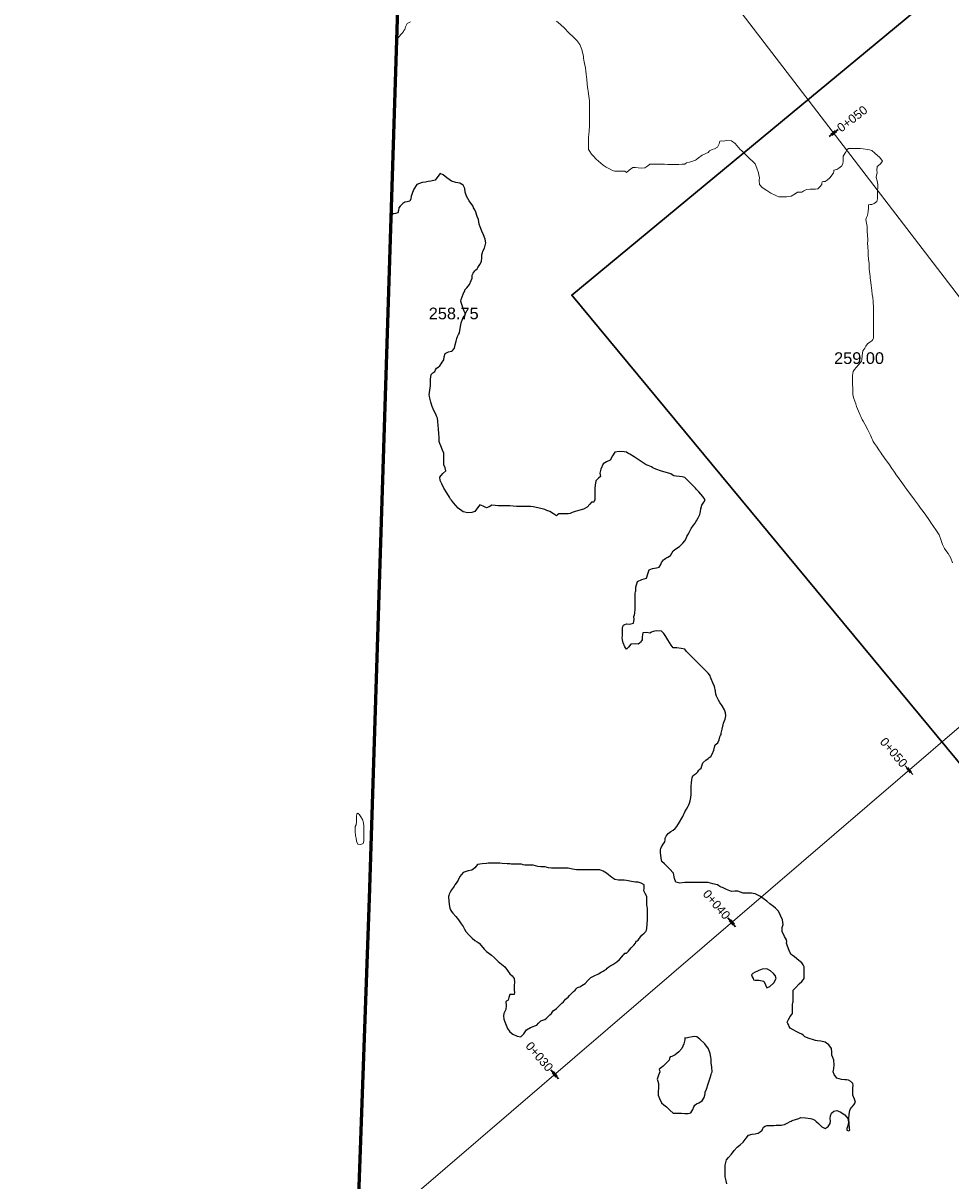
# Model space of a CAD drawing. Header units: millimetres. Extents: x -1567 to 968, y -503 to 481.
# Tile 20 of 49: x -880 to -841, y -44 to 6. Entities that reach past the tile are written whole.
import ezdxf

# ---------------------------------------------------------------- set-up
doc = ezdxf.new("R2010")
doc.units = ezdxf.units.MM
doc.layers.get('0').update_dxf_attribs({"lineweight": 0})
doc.layers.add('C-ROAD', color=7, linetype='Continuous', lineweight=0)
for name, color, linetype in [('C-ROAD-STAN-MAJR', 11, 'Continuous'), ('C-ROAD-TEXT', 11, 'Continuous'), ('C-TOPO', 7, 'Continuous'), ('C-TOPO-TEXT', 7, 'Continuous')]:
    doc.layers.add(name, color=color, linetype=linetype)
doc.styles.get("Standard").update_dxf_attribs({"font": 'arial.ttf'})

msp = doc.modelspace()

# ---------------------------------------------------------------- linework, layer by layer
at = {"color": 30, "lineweight": 60, "flags": 128}
msp.add_lwpolyline([(-739.475, -30.761), (-741.035, -32.188), (-760.565, -48.848), (-784.988, -69.873), (-806.899, -86.9), (-832.483, -99.731), (-840.842, -103.021), (-855.486, -107.455), (-868.11, -110.379), (-867.075, -85.675), (-866.715, -66.449), (-865.48, -31.795), (-864.136, 10.372), (-863.462, 35.193), (-862.677, 58.462), (-845.256, 59.933), (-830.634, 63.621), (-820.439, 67.012)], dxfattribs=at)
at = {"color": 6, "lineweight": 30}
msp.add_lwpolyline([(-799.395, 41.6), (-856.812, -5.946), (-796.924, -78.268), (-739.507, -30.722)], close=True, dxfattribs=at)
at = {"layer": 'C-ROAD', "color": 8, "linetype": 'Continuous', "lineweight": 13, "flags": 128}
for points in [[(-876.021, 40.68), (-775.646, -90.25)], [(-876.021, 40.68), (-775.646, -90.25)], [(-880.303, -58.877), (-784.411, 23.504)]]:
    msp.add_lwpolyline(points, dxfattribs=at)
at = {"layer": 'C-ROAD-STAN-MAJR', "color": 14, "linetype": 'Continuous', "lineweight": 30, "true_color": 0xa50000}
for p, q in [((-845.798, 0.847), (-845.402, 1.151)), ((-842.214, -26.485), (-842.54, -26.105)), ((-849.799, -33.001), (-850.125, -32.622)), ((-857.384, -39.518), (-857.71, -39.138))]:
    msp.add_line(p, q, dxfattribs=at)
at = {"layer": 'C-ROAD-TEXT', "color": 1, "linetype": 'Continuous', "lineweight": 50}
for p, q in [((-845.699, 0.923), (-845.501, 1.075)), ((-842.295, -26.39), (-842.458, -26.2)), ((-849.88, -32.906), (-850.043, -32.717)), ((-857.466, -39.423), (-857.628, -39.233))]:
    msp.add_line(p, q, dxfattribs=at)
at = {"layer": 'C-TOPO', "color": 7, "linetype": 'Continuous', "lineweight": 9, "flags": 128}
for points in [[(-863.716, 5.755), (-863.863, 5.682), (-863.937, 5.539), (-863.968, 5.434), (-863.998, 5.385), (-864.024, 5.343), (-864.061, 5.286), (-864.136, 5.212), (-864.252, 5.07), (-864.31, 4.931)], [(-840.508, -17.41), (-840.586, -17.214), (-840.702, -17.019), (-840.792, -16.89), (-840.852, -16.799), (-840.904, -16.714), (-840.938, -16.626), (-840.968, -16.537), (-841.007, -16.41), (-841.086, -16.214), (-841.222, -15.998), (-841.323, -15.859), (-841.377, -15.777), (-841.419, -15.714), (-841.468, -15.642), (-841.53, -15.554), (-841.655, -15.376), (-841.77, -15.214), (-841.877, -15.067), (-841.968, -14.945), (-842.054, -14.829), (-842.139, -14.714), (-842.253, -14.56), (-842.396, -14.367), (-842.468, -14.269), (-842.509, -14.214), (-842.552, -14.153), (-842.611, -14.071), (-842.683, -13.971), (-842.795, -13.814), (-842.867, -13.714), (-842.918, -13.64), (-842.968, -13.567), (-843.019, -13.494), (-843.108, -13.367), (-843.216, -13.214), (-843.325, -13.059), (-843.417, -12.93), (-843.468, -12.857), (-843.518, -12.786), (-843.568, -12.714), (-843.659, -12.578), (-843.765, -12.417), (-843.845, -12.299), (-843.902, -12.214), (-843.936, -12.151), (-843.968, -12.087), (-844.026, -11.952), (-844.136, -11.714), (-844.265, -11.475), (-844.341, -11.34), (-844.374, -11.277), (-844.406, -11.214), (-844.437, -11.15), (-844.468, -11.087), (-844.54, -10.916), (-844.621, -10.714), (-844.656, -10.604), (-844.689, -10.493), (-844.736, -10.37), (-844.78, -10.214), (-844.786, -10.034), (-844.78, -9.902), (-844.787, -9.808), (-844.794, -9.714), (-844.792, -9.553), (-844.787, -9.395), (-844.785, -9.302), (-844.772, -9.214), (-844.712, -9.134), (-844.634, -9.047), (-844.539, -8.933), (-844.468, -8.848), (-844.408, -8.774), (-844.393, -8.714), (-844.374, -8.53), (-844.35, -8.332), (-844.313, -8.272), (-844.272, -8.214), (-844.222, -8.131), (-844.15, -8.032), (-844.049, -7.958), (-843.968, -7.904), (-843.926, -7.841), (-843.895, -7.787), (-843.888, -7.714), (-843.888, -7.504), (-843.888, -7.294), (-843.888, -7.214), (-843.888, -7.004), (-843.888, -6.794), (-843.888, -6.714), (-843.894, -6.64), (-843.896, -6.495), (-843.909, -6.214), (-843.925, -6.054), (-843.945, -5.917), (-843.968, -5.744), (-843.996, -5.515), (-844.022, -5.308), (-844.033, -5.214), (-844.039, -5.142), (-844.052, -5.032), (-844.073, -4.831), (-844.086, -4.714), (-844.086, -4.655), (-844.086, -4.596), (-844.103, -4.41), (-844.122, -4.214), (-844.122, -4.137), (-844.122, -4.06), (-844.135, -3.888), (-844.147, -3.714), (-844.139, -3.632), (-844.132, -3.55), (-844.15, -3.388), (-844.169, -3.214), (-844.169, -3.113), (-844.169, -3.012), (-844.198, -2.861), (-844.22, -2.714), (-844.188, -2.623), (-844.15, -2.532), (-844.124, -2.363), (-844.106, -2.214), (-844.108, -2.143), (-844.102, -2.08), (-844.039, -2.071), (-843.968, -2.066), (-843.863, -2.015), (-843.749, -1.932), (-843.723, -1.829), (-843.717, -1.714), (-843.716, -1.596), (-843.717, -1.465), (-843.706, -1.339), (-843.702, -1.214), (-843.743, -1.046), (-843.778, -0.903), (-843.762, -0.809), (-843.741, -0.714), (-843.752, -0.59), (-843.741, -0.441), (-843.613, -0.332), (-843.511, -0.214), (-843.62, -0.057), (-843.831, 0.136), (-843.968, 0.244), (-844.06, 0.27), (-844.158, 0.286), (-844.33, 0.317), (-844.468, 0.34), (-844.521, 0.339), (-844.637, 0.34), (-844.85, 0.34), (-844.968, 0.339), (-845.021, 0.286), (-845.099, 0.165), (-845.186, 0.004), (-845.188, -0.104), (-845.186, -0.214), (-845.214, -0.321), (-845.262, -0.419), (-845.372, -0.51), (-845.468, -0.57), (-845.532, -0.579), (-845.591, -0.59), (-845.599, -0.65), (-845.604, -0.714), (-845.663, -0.799), (-845.764, -0.917), (-845.883, -1.018), (-845.968, -1.077), (-846.032, -1.082), (-846.091, -1.09), (-846.103, -1.149), (-846.112, -1.214), (-846.186, -1.306), (-846.282, -1.4), (-846.372, -1.41), (-846.468, -1.409), (-846.603, -1.41), (-846.757, -1.425), (-846.874, -1.482), (-846.968, -1.532), (-847.059, -1.532), (-847.148, -1.533), (-847.251, -1.612), (-847.423, -1.714), (-847.617, -1.738), (-847.839, -1.738), (-847.948, -1.733), (-848.013, -1.714), (-848.101, -1.671), (-848.286, -1.575), (-848.468, -1.467), (-848.66, -1.343), (-848.779, -1.214), (-848.796, -1.037), (-848.779, -0.902), (-848.797, -0.807), (-848.822, -0.714), (-848.894, -0.511), (-848.968, -0.325), (-849.021, -0.268), (-849.079, -0.214), (-849.184, -0.108), (-849.359, 0.067), (-849.468, 0.175), (-849.536, 0.231), (-849.603, 0.286), (-849.68, 0.382), (-849.819, 0.542), (-849.968, 0.657), (-850.193, 0.676), (-850.333, 0.651), (-850.404, 0.656), (-850.468, 0.651), (-850.506, 0.537), (-850.57, 0.389), (-850.696, 0.32), (-850.797, 0.286), (-850.858, 0.257), (-850.911, 0.229), (-850.968, 0.16), (-851.067, 0.121), (-851.228, 0.046), (-851.381, -0.066), (-851.468, -0.14), (-851.52, -0.162), (-851.57, -0.186), (-851.632, -0.214), (-851.774, -0.245), (-851.907, -0.274), (-851.968, -0.333), (-852.027, -0.339), (-852.097, -0.343), (-852.23, -0.345), (-852.468, -0.346), (-852.707, -0.345), (-852.839, -0.343), (-852.903, -0.343), (-852.968, -0.343), (-853.153, -0.343), (-853.339, -0.343), (-853.404, -0.341), (-853.468, -0.343), (-853.551, -0.413), (-853.682, -0.5), (-853.829, -0.512), (-853.968, -0.501), (-854.088, -0.482), (-854.202, -0.479), (-854.356, -0.59), (-854.468, -0.687), (-854.548, -0.634), (-854.756, -0.633), (-854.968, -0.634), (-855.021, -0.622), (-855.074, -0.608), (-855.166, -0.557), (-855.336, -0.459), (-855.468, -0.378), (-855.572, -0.3), (-855.67, -0.214), (-855.767, -0.118), (-855.886, 0.006), (-855.968, 0.096), (-856.045, 0.204), (-856.094, 0.286), (-856.096, 0.349), (-856.094, 0.413), (-856.1, 0.6), (-856.104, 0.786), (-856.096, 0.846), (-856.088, 0.906), (-856.068, 1.1), (-856.05, 1.286), (-856.05, 1.368), (-856.05, 1.577), (-856.05, 1.786), (-856.05, 1.868), (-856.05, 2.076), (-856.05, 2.286), (-856.06, 2.379), (-856.086, 2.573), (-856.114, 2.786), (-856.126, 2.87), (-856.136, 2.954), (-856.147, 3.107), (-856.162, 3.286), (-856.18, 3.402), (-856.2, 3.518), (-856.212, 3.644), (-856.228, 3.786), (-856.266, 3.972), (-856.297, 4.115), (-856.307, 4.201), (-856.318, 4.286), (-856.336, 4.39), (-856.381, 4.579), (-856.468, 4.786), (-856.592, 4.955), (-856.746, 5.104), (-856.938, 5.286), (-857.127, 5.483), (-857.29, 5.646), (-857.468, 5.786)]]:
    msp.add_lwpolyline(points, dxfattribs=at)
at = {"layer": 'C-TOPO', "color": 31, "linetype": 'Continuous', "lineweight": 25, "flags": 128}
msp.add_lwpolyline([(-850.167, -44.015), (-850.205, -43.881), (-850.243, -43.714), (-850.247, -43.564), (-850.243, -43.439), (-850.246, -43.326), (-850.243, -43.214), (-850.223, -43.101), (-850.187, -42.995), (-850.102, -42.888), (-849.968, -42.739), (-849.855, -42.59), (-849.734, -42.448), (-849.6, -42.343), (-849.468, -42.236), (-849.349, -42.067), (-849.245, -41.936), (-849.084, -41.884), (-848.968, -41.871), (-848.898, -41.864), (-848.829, -41.852), (-848.746, -41.788), (-848.666, -41.714), (-848.634, -41.646), (-848.6, -41.582), (-848.537, -41.544), (-848.468, -41.516), (-848.326, -41.514), (-848.166, -41.516), (-848.067, -41.51), (-847.968, -41.503), (-847.85, -41.497), (-847.707, -41.475), (-847.56, -41.404), (-847.468, -41.349), (-847.422, -41.327), (-847.375, -41.307), (-847.232, -41.26), (-847.091, -41.214), (-847.001, -41.181), (-846.801, -41.195), (-846.593, -41.214), (-846.53, -41.233), (-846.468, -41.256), (-846.407, -41.295), (-846.343, -41.339), (-846.255, -41.426), (-846.101, -41.569), (-845.968, -41.642), (-845.834, -41.555), (-845.751, -41.431), (-845.742, -41.325), (-845.745, -41.214), (-845.73, -41.097), (-845.692, -40.99), (-845.593, -40.909), (-845.468, -40.871), (-845.327, -40.928), (-845.128, -41.058), (-844.99, -41.214), (-844.97, -41.393), (-845.006, -41.568), (-845.033, -41.649), (-845.03, -41.714), (-844.968, -41.751), (-844.906, -41.714), (-844.917, -41.63), (-844.939, -41.444), (-844.947, -41.234), (-844.931, -41.037), (-844.903, -40.873), (-844.885, -40.797), (-844.846, -40.755), (-844.805, -40.714), (-844.736, -40.634), (-844.668, -40.513), (-844.712, -40.384), (-844.778, -40.214), (-844.786, -40.03), (-844.778, -39.904), (-844.77, -39.805), (-844.778, -39.714), (-844.869, -39.636), (-844.968, -39.578), (-845.046, -39.565), (-845.125, -39.557), (-845.271, -39.548), (-845.468, -39.49), (-845.585, -39.332), (-845.628, -39.214), (-845.61, -39.154), (-845.588, -39.094), (-845.582, -38.921), (-845.59, -38.714), (-845.634, -38.608), (-845.678, -38.503), (-845.676, -38.369), (-845.695, -38.214), (-845.804, -38.063), (-845.968, -37.941), (-846.154, -37.899), (-846.287, -37.895), (-846.378, -37.874), (-846.468, -37.85), (-846.651, -37.784), (-846.828, -37.714), (-846.898, -37.66), (-846.968, -37.606), (-847.062, -37.559), (-847.178, -37.504), (-847.341, -37.419), (-847.468, -37.344), (-847.5, -37.28), (-847.526, -37.214), (-847.559, -37.155), (-847.585, -37.096), (-847.529, -36.97), (-847.468, -36.851), (-847.405, -36.777), (-847.364, -36.714), (-847.364, -36.519), (-847.364, -36.318), (-847.347, -36.266), (-847.33, -36.214), (-847.331, -36.034), (-847.334, -35.847), (-847.337, -35.779), (-847.334, -35.714), (-847.241, -35.616), (-847.072, -35.45), (-846.968, -35.347), (-846.912, -35.283), (-846.866, -35.214), (-846.86, -35.009), (-846.862, -34.819), (-846.861, -34.766), (-846.862, -34.714), (-846.904, -34.64), (-846.968, -34.549), (-847.087, -34.448), (-847.275, -34.298), (-847.381, -34.214), (-847.426, -34.171), (-847.468, -34.126), (-847.509, -34.018), (-847.576, -33.829), (-847.613, -33.714), (-847.612, -33.641), (-847.613, -33.569), (-847.706, -33.424), (-847.81, -33.214), (-847.798, -33.04), (-847.769, -32.913), (-847.774, -32.812), (-847.791, -32.714), (-847.876, -32.517), (-847.968, -32.335), (-848.026, -32.273), (-848.09, -32.214), (-848.176, -32.14), (-848.326, -32.016), (-848.468, -31.902), (-848.615, -31.794), (-848.736, -31.714), (-848.871, -31.635), (-848.968, -31.587), (-849.042, -31.573), (-849.118, -31.564), (-849.275, -31.568), (-849.468, -31.564), (-849.584, -31.522), (-849.701, -31.481), (-849.83, -31.486), (-849.968, -31.487), (-850.191, -31.401), (-850.358, -31.324), (-850.413, -31.304), (-850.468, -31.284), (-850.522, -31.249), (-850.578, -31.214), (-850.776, -31.159), (-850.968, -31.111), (-851.019, -31.11), (-851.071, -31.111), (-851.269, -31.111), (-851.468, -31.111), (-851.523, -31.107), (-851.577, -31.104), (-851.715, -31.105), (-851.968, -31.104), (-852.184, -31.132), (-852.352, -31.098), (-852.413, -30.93), (-852.458, -30.714), (-852.625, -30.519), (-852.847, -30.312), (-852.958, -30.214), (-852.968, -30.158), (-852.982, -30.046), (-853.008, -29.839), (-853.02, -29.714), (-852.997, -29.646), (-852.968, -29.581), (-852.894, -29.471), (-852.823, -29.359), (-852.82, -29.286), (-852.817, -29.214), (-852.767, -29.12), (-852.68, -29.002), (-852.569, -28.924), (-852.468, -28.862), (-852.39, -28.791), (-852.319, -28.714), (-852.204, -28.524), (-852.103, -28.349), (-852.064, -28.28), (-852.027, -28.214), (-851.998, -28.149), (-851.968, -28.085), (-851.902, -27.966), (-851.836, -27.845), (-851.804, -27.78), (-851.774, -27.714), (-851.746, -27.612), (-851.715, -27.467), (-851.703, -27.335), (-851.698, -27.214), (-851.698, -27.099), (-851.697, -26.985), (-851.687, -26.838), (-851.674, -26.714), (-851.661, -26.626), (-851.636, -26.545), (-851.553, -26.484), (-851.468, -26.43), (-851.421, -26.365), (-851.378, -26.303), (-851.325, -26.259), (-851.274, -26.214), (-851.247, -26.114), (-851.198, -25.984), (-851.068, -25.868), (-850.968, -25.797), (-850.93, -25.751), (-850.861, -25.714), (-850.806, -25.604), (-850.736, -25.445), (-850.703, -25.311), (-850.677, -25.214), (-850.616, -25.17), (-850.554, -25.128), (-850.507, -24.994), (-850.468, -24.866), (-850.44, -24.812), (-850.415, -24.766), (-850.415, -24.714), (-850.376, -24.54), (-850.332, -24.35), (-850.311, -24.282), (-850.29, -24.214), (-850.252, -24.11), (-850.219, -23.963), (-850.237, -23.836), (-850.28, -23.714), (-850.375, -23.546), (-850.468, -23.399), (-850.526, -23.302), (-850.576, -23.214), (-850.612, -23.127), (-850.643, -23.039), (-850.665, -22.912), (-850.709, -22.714), (-850.769, -22.549), (-850.838, -22.387), (-850.874, -22.308), (-850.893, -22.259), (-850.911, -22.214), (-850.968, -22.145), (-851.081, -22.032), (-851.285, -21.828), (-851.4, -21.714), (-851.434, -21.677), (-851.468, -21.64), (-851.58, -21.528), (-851.78, -21.328), (-851.894, -21.214), (-851.93, -21.165), (-851.968, -21.12), (-852.135, -21.087), (-852.314, -21.059), (-852.393, -21.061), (-852.468, -21.054), (-852.554, -20.935), (-852.7, -20.714), (-852.788, -20.566), (-852.865, -20.436), (-852.968, -20.346), (-853.185, -20.322), (-853.33, -20.352), (-853.399, -20.388), (-853.468, -20.424), (-853.604, -20.401), (-853.765, -20.416), (-853.8, -20.58), (-853.793, -20.714), (-853.831, -20.762), (-853.874, -20.808), (-853.919, -20.854), (-853.968, -20.894), (-854.101, -20.881), (-854.287, -20.894), (-854.39, -21.025), (-854.468, -21.118), (-854.538, -21.019), (-854.609, -20.835), (-854.647, -20.714), (-854.65, -20.625), (-854.647, -20.535), (-854.648, -20.368), (-854.647, -20.214), (-854.626, -20.146), (-854.597, -20.085), (-854.536, -20.055), (-854.468, -20.033), (-854.336, -20.04), (-854.176, -20.005), (-854.141, -19.846), (-854.149, -19.714), (-854.127, -19.644), (-854.107, -19.575), (-854.103, -19.393), (-854.103, -19.214), (-854.104, -19.145), (-854.105, -19.077), (-854.106, -18.892), (-854.105, -18.714), (-854.088, -18.663), (-854.07, -18.612), (-854.07, -18.452), (-853.998, -18.214), (-853.808, -18.135), (-853.616, -18.065), (-853.559, -17.886), (-853.5, -17.714), (-853.355, -17.651), (-853.187, -17.629), (-853.077, -17.604), (-853.007, -17.492), (-852.968, -17.396), (-852.93, -17.344), (-852.889, -17.293), (-852.838, -17.252), (-852.785, -17.214), (-852.695, -17.171), (-852.581, -17.101), (-852.524, -17), (-852.468, -16.896), (-852.358, -16.818), (-852.204, -16.714), (-852.058, -16.579), (-851.968, -16.477), (-851.919, -16.373), (-851.888, -16.293), (-851.842, -16.214), (-851.793, -16.114), (-851.704, -15.95), (-851.601, -15.802), (-851.533, -15.714), (-851.5, -15.662), (-851.468, -15.61), (-851.401, -15.48), (-851.335, -15.346), (-851.321, -15.28), (-851.308, -15.214), (-851.286, -15.099), (-851.243, -14.939), (-851.16, -14.823), (-851.108, -14.714), (-851.202, -14.569), (-851.373, -14.378), (-851.468, -14.279), (-851.52, -14.214), (-851.625, -14.102), (-851.825, -13.895), (-851.968, -13.765), (-852.08, -13.731), (-852.199, -13.714), (-852.338, -13.7), (-852.442, -13.688), (-852.508, -13.649), (-852.573, -13.609), (-852.718, -13.565), (-852.968, -13.486), (-853.208, -13.396), (-853.342, -13.34), (-853.405, -13.306), (-853.468, -13.272), (-853.546, -13.245), (-853.633, -13.214), (-853.758, -13.133), (-853.968, -12.994), (-854.148, -12.879), (-854.326, -12.766), (-854.409, -12.714), (-854.468, -12.681), (-854.571, -12.664), (-854.782, -12.648), (-854.968, -12.681), (-855.076, -12.838), (-855.166, -13.016), (-855.322, -13.094), (-855.468, -13.178), (-855.572, -13.406), (-855.609, -13.573), (-855.593, -13.645), (-855.581, -13.714), (-855.666, -13.786), (-855.778, -13.904), (-855.815, -14.081), (-855.822, -14.214), (-855.826, -14.283), (-855.829, -14.353), (-855.83, -14.538), (-855.832, -14.714), (-855.849, -14.765), (-855.87, -14.811), (-855.968, -14.822), (-856.033, -14.907), (-856.15, -15.032), (-856.318, -15.112), (-856.468, -15.162), (-856.571, -15.188), (-856.674, -15.214), (-856.795, -15.263), (-856.881, -15.3), (-856.968, -15.315), (-857.164, -15.312), (-857.367, -15.315), (-857.418, -15.358), (-857.468, -15.397), (-857.595, -15.317), (-857.754, -15.214), (-857.877, -15.166), (-857.968, -15.137), (-858.026, -15.117), (-858.084, -15.098), (-858.26, -15.057), (-858.468, -15.014), (-858.575, -15.004), (-858.682, -14.999), (-858.825, -14.999), (-858.968, -14.999), (-859.075, -15), (-859.182, -14.999), (-859.318, -14.987), (-859.468, -14.974), (-859.591, -14.969), (-859.714, -14.968), (-859.839, -14.968), (-859.968, -14.968), (-860.099, -14.952), (-860.231, -14.951), (-860.351, -15.014), (-860.468, -15.065), (-860.604, -14.989), (-860.751, -14.931), (-860.844, -15.057), (-860.957, -15.214), (-861.099, -15.262), (-861.269, -15.269), (-861.457, -15.225), (-861.674, -15.066), (-861.876, -14.849), (-861.968, -14.737), (-862.001, -14.681), (-862.054, -14.602), (-862.168, -14.422), (-862.284, -14.214), (-862.382, -14.035), (-862.455, -13.885), (-862.468, -13.747), (-862.334, -13.591), (-862.206, -13.476), (-862.235, -13.35), (-862.29, -13.214), (-862.296, -13.031), (-862.29, -12.891), (-862.291, -12.802), (-862.298, -12.714), (-862.346, -12.591), (-862.425, -12.405), (-862.468, -12.302), (-862.487, -12.214), (-862.495, -12.08), (-862.51, -11.843), (-862.518, -11.714), (-862.526, -11.655), (-862.534, -11.549), (-862.551, -11.347), (-862.566, -11.214), (-862.6, -11.127), (-862.64, -11.042), (-862.705, -10.918), (-862.796, -10.714), (-862.848, -10.534), (-862.889, -10.358), (-862.906, -10.276), (-862.922, -10.214), (-862.896, -10.016), (-862.868, -9.813), (-862.868, -9.714), (-862.859, -9.544), (-862.832, -9.35), (-862.756, -9.274), (-862.682, -9.214), (-862.644, -9.144), (-862.606, -9.076), (-862.539, -9.026), (-862.468, -8.974), (-862.41, -8.892), (-862.363, -8.818), (-862.326, -8.766), (-862.292, -8.714), (-862.282, -8.597), (-862.236, -8.446), (-862.085, -8.378), (-861.968, -8.354), (-861.927, -8.325), (-861.888, -8.293), (-861.856, -8.254), (-861.828, -8.214), (-861.801, -8.081), (-861.767, -7.914), (-861.734, -7.806), (-861.7, -7.714), (-861.659, -7.637), (-861.621, -7.561), (-861.591, -7.376), (-861.569, -7.214), (-861.544, -7.137), (-861.509, -7.023), (-861.468, -6.9), (-861.422, -6.846), (-861.381, -6.801), (-861.381, -6.714), (-861.418, -6.637), (-861.468, -6.527), (-861.52, -6.354), (-861.558, -6.214), (-861.544, -6.137), (-861.509, -6.024), (-861.468, -5.9), (-861.43, -5.836), (-861.397, -5.784), (-861.392, -5.714), (-861.312, -5.639), (-861.187, -5.495), (-861.114, -5.323), (-861.085, -5.214), (-861.085, -5.155), (-861.084, -5.098), (-861.03, -5.005), (-860.968, -4.91), (-860.916, -4.86), (-860.867, -4.815), (-860.836, -4.765), (-860.808, -4.714), (-860.749, -4.63), (-860.679, -4.503), (-860.664, -4.342), (-860.662, -4.214), (-860.641, -4.138), (-860.618, -4.064), (-860.548, -3.936), (-860.486, -3.714), (-860.522, -3.545), (-860.599, -3.369), (-860.668, -3.214), (-860.736, -3.026), (-860.778, -2.904), (-860.795, -2.809), (-860.812, -2.714), (-860.857, -2.584), (-860.928, -2.392), (-860.968, -2.288), (-861.023, -2.214), (-861.042, -2.139), (-861.097, -2.07), (-861.212, -1.911), (-861.327, -1.714), (-861.374, -1.533), (-861.392, -1.378), (-861.468, -1.235), (-861.612, -1.149), (-861.776, -1.12), (-861.968, -1.06), (-862.158, -0.926), (-862.315, -0.791), (-862.442, -0.74), (-862.554, -0.865), (-862.658, -1.023), (-862.847, -1.071), (-862.968, -1.074), (-863.02, -1.091), (-863.073, -1.109), (-863.217, -1.127), (-863.442, -1.214), (-863.576, -1.406), (-863.63, -1.552), (-863.66, -1.632), (-863.687, -1.714), (-863.71, -1.821), (-863.754, -1.927), (-863.863, -1.955), (-863.968, -1.968), (-864.041, -2.016), (-864.108, -2.074), (-864.165, -2.141), (-864.214, -2.214), (-864.226, -2.32), (-864.254, -2.427), (-864.357, -2.45), (-864.468, -2.468), (-864.548, -2.563)], dxfattribs=at)
at = {"layer": 'C-TOPO', "color": 7, "linetype": 'Continuous', "lineweight": 9, "flags": 128}
msp.add_lwpolyline([(-865.896, -28.214), (-865.907, -28.202), (-865.944, -28.166), (-865.968, -28.144), (-866.016, -28.166), (-866.024, -28.287), (-866.037, -28.511), (-866.045, -28.637), (-866.081, -28.714), (-866.081, -28.906), (-866.077, -29.104), (-866.065, -29.159), (-866.051, -29.214), (-866.025, -29.333), (-865.968, -29.462), (-865.851, -29.478), (-865.74, -29.442), (-865.717, -29.34), (-865.719, -29.214), (-865.716, -29.095), (-865.714, -28.967), (-865.711, -28.842), (-865.714, -28.714), (-865.736, -28.555), (-865.771, -28.41), (-865.84, -28.291), (-865.896, -28.214)], close=True, dxfattribs=at)
at = {"layer": 'C-TOPO', "color": 31, "linetype": 'Continuous', "lineweight": 25, "flags": 128}
for points in [[(-853.721, -31.46), (-853.724, -31.436), (-853.72, -31.384), (-853.707, -31.303), (-853.716, -31.214), (-853.849, -31.132), (-853.968, -31.091), (-854.024, -31.095), (-854.081, -31.1), (-854.259, -31.062), (-854.468, -31.018), (-854.572, -31.01), (-854.677, -31.005), (-854.806, -31.005), (-854.968, -30.979), (-855.099, -30.898), (-855.24, -30.784), (-855.324, -30.714), (-855.398, -30.662), (-855.468, -30.617), (-855.539, -30.59), (-855.613, -30.569), (-855.791, -30.567), (-855.968, -30.569), (-856.04, -30.569), (-856.113, -30.569), (-856.29, -30.569), (-856.468, -30.569), (-856.542, -30.569), (-856.615, -30.567), (-856.78, -30.535), (-856.968, -30.501), (-857.074, -30.5), (-857.18, -30.501), (-857.324, -30.495), (-857.468, -30.49), (-857.575, -30.497), (-857.682, -30.5), (-857.805, -30.475), (-857.968, -30.443), (-858.133, -30.43), (-858.26, -30.422), (-858.364, -30.392), (-858.468, -30.363), (-858.654, -30.362), (-858.818, -30.363), (-858.893, -30.345), (-858.968, -30.327), (-859.166, -30.326), (-859.354, -30.327), (-859.411, -30.319), (-859.468, -30.311), (-859.586, -30.303), (-859.787, -30.291), (-859.898, -30.284), (-859.968, -30.284), (-860.081, -30.284), (-860.285, -30.284), (-860.398, -30.284), (-860.468, -30.293), (-860.646, -30.307), (-860.847, -30.335), (-860.912, -30.404), (-860.968, -30.477), (-861.031, -30.534), (-861.098, -30.583), (-861.248, -30.605), (-861.468, -30.685), (-861.601, -30.854), (-861.674, -31.007), (-861.765, -31.133), (-861.825, -31.214), (-861.849, -31.261), (-861.874, -31.308), (-861.918, -31.361), (-861.968, -31.423), (-862.022, -31.524), (-862.066, -31.615), (-862.079, -31.664), (-862.089, -31.714), (-862.07, -31.924), (-862.05, -32.132), (-862.033, -32.214), (-862.005, -32.274), (-861.968, -32.347), (-861.904, -32.426), (-861.783, -32.57), (-861.667, -32.714), (-861.549, -32.873), (-861.468, -32.995), (-861.411, -33.106), (-861.35, -33.214), (-861.241, -33.332), (-861.08, -33.492), (-860.968, -33.596), (-860.871, -33.654), (-860.775, -33.714), (-860.688, -33.811), (-860.567, -33.957), (-860.468, -34.066), (-860.36, -34.14), (-860.251, -34.214), (-860.128, -34.338), (-859.968, -34.497), (-859.823, -34.602), (-859.685, -34.714), (-859.56, -34.879), (-859.468, -35.019), (-859.36, -35.113), (-859.273, -35.214), (-859.26, -35.38), (-859.273, -35.519), (-859.273, -35.617), (-859.273, -35.714), (-859.265, -35.819), (-859.276, -35.906), (-859.369, -35.908), (-859.468, -35.909), (-859.512, -36.029), (-859.54, -36.142), (-859.587, -36.177), (-859.631, -36.214), (-859.629, -36.371), (-859.631, -36.551), (-859.678, -36.632), (-859.725, -36.714), (-859.735, -36.823), (-859.725, -36.956), (-859.683, -37.078), (-859.62, -37.214), (-859.564, -37.357), (-859.468, -37.499), (-859.332, -37.602), (-859.154, -37.691), (-858.996, -37.714), (-858.869, -37.59), (-858.758, -37.424), (-858.585, -37.324), (-858.468, -37.278), (-858.39, -37.247), (-858.315, -37.214), (-858.231, -37.128), (-858.142, -37.04), (-858.055, -37.01), (-857.968, -36.981), (-857.898, -36.92), (-857.83, -36.852), (-857.748, -36.779), (-857.677, -36.714), (-857.634, -36.652), (-857.59, -36.592), (-857.53, -36.548), (-857.468, -36.505), (-857.402, -36.439), (-857.323, -36.359), (-857.234, -36.279), (-857.163, -36.214), (-857.122, -36.157), (-857.08, -36.102), (-857.024, -36.06), (-856.968, -36.018), (-856.904, -35.949), (-856.822, -35.86), (-856.733, -35.777), (-856.663, -35.714), (-856.618, -35.657), (-856.575, -35.607), (-856.522, -35.589), (-856.468, -35.573), (-856.377, -35.524), (-856.245, -35.437), (-856.12, -35.304), (-856.044, -35.214), (-856.004, -35.177), (-855.856, -35.109), (-855.663, -35.018), (-855.551, -34.953), (-855.468, -34.902), (-855.407, -34.869), (-855.347, -34.835), (-855.293, -34.777), (-855.232, -34.714), (-855.138, -34.664), (-855.056, -34.625), (-855.012, -34.595), (-854.968, -34.563), (-854.888, -34.504), (-854.773, -34.408), (-854.674, -34.293), (-854.612, -34.214), (-854.574, -34.175), (-854.54, -34.142), (-854.468, -34.13), (-854.39, -34.047), (-854.268, -33.913), (-854.158, -33.791), (-854.091, -33.714), (-854.054, -33.627), (-854.012, -33.602), (-853.968, -33.576), (-853.907, -33.487), (-853.816, -33.366), (-853.714, -33.278), (-853.639, -33.214), (-853.618, -33.148), (-853.604, -33.078), (-853.586, -32.891), (-853.571, -32.714), (-853.57, -32.662), (-853.571, -32.611), (-853.57, -32.416), (-853.571, -32.214), (-853.586, -32.147), (-853.601, -32.081), (-853.596, -31.925), (-853.605, -31.714), (-853.666, -31.579), (-853.721, -31.46)], [(-848.067, -35.214), (-848.07, -35.178), (-848.096, -35.107), (-848.171, -35.006), (-848.307, -34.894), (-848.468, -34.812), (-848.667, -34.827), (-848.801, -34.88), (-848.886, -34.914), (-848.968, -34.954), (-849.056, -35.005), (-849.121, -35.061), (-849.086, -35.146), (-849.045, -35.214), (-849.032, -35.278), (-848.968, -35.29), (-848.811, -35.292), (-848.594, -35.34), (-848.525, -35.497), (-848.468, -35.615), (-848.333, -35.556), (-848.155, -35.4), (-848.067, -35.214)], [(-850.847, -38.714), (-850.848, -38.706), (-850.85, -38.674), (-850.857, -38.588), (-850.882, -38.432), (-850.955, -38.227), (-851.12, -38.015), (-851.329, -37.813), (-851.455, -37.714), (-851.55, -37.705), (-851.65, -37.714), (-851.797, -37.745), (-851.909, -37.772), (-851.968, -37.767), (-851.979, -37.847), (-852.016, -38.024), (-852.096, -38.214), (-852.235, -38.368), (-852.385, -38.484), (-852.468, -38.536), (-852.536, -38.557), (-852.6, -38.581), (-852.624, -38.646), (-852.645, -38.714), (-852.712, -38.784), (-852.806, -38.876), (-852.899, -38.969), (-852.968, -39.036), (-853.024, -39.074), (-853.071, -39.11), (-853.055, -39.161), (-853.036, -39.214), (-853.094, -39.358), (-853.154, -39.527), (-853.13, -39.62), (-853.1, -39.714), (-853.104, -39.899), (-853.113, -40.069), (-853.113, -40.142), (-853.109, -40.214), (-853.057, -40.365), (-852.968, -40.551), (-852.869, -40.637), (-852.757, -40.714), (-852.609, -40.861), (-852.468, -40.982), (-852.356, -40.99), (-852.236, -40.982), (-852.109, -40.994), (-851.968, -41.003), (-851.829, -41.004), (-851.709, -40.972), (-851.623, -40.829), (-851.581, -40.714), (-851.538, -40.643), (-851.468, -40.587), (-851.368, -40.543), (-851.228, -40.454), (-851.149, -40.317), (-851.113, -40.214), (-851.104, -40.15), (-851.095, -40.087), (-851.049, -39.959), (-850.968, -39.727), (-850.893, -39.475), (-850.852, -39.33), (-850.824, -39.272), (-850.8, -39.214), (-850.822, -39.024), (-850.847, -38.834), (-850.847, -38.774), (-850.847, -38.714)]]:
    msp.add_lwpolyline(points, close=True, dxfattribs=at)

# ---------------------------------------------------------------- texts
at = {"layer": 'C-ROAD-STAN-MAJR', "color": 7, "linetype": 'Continuous', "lineweight": -3, "char_height": 0.375, "attachment_point": 5}
for s, insert, rotation in [('{\\fArial|b0|i0|c0|p34;\\C1;0+050}', (-844.806, 1.607), 37.475), ('{\\fArial|b0|i0|c0|p34;\\C1;0+050}', (-843.028, -25.536), 310.6661), ('{\\fArial|b0|i0|c0|p34;\\C1;0+040}', (-850.613, -32.053), 310.6661), ('{\\fArial|b0|i0|c0|p34;\\C1;0+030}', (-858.199, -38.569), 310.6661)]:
    msp.add_mtext(s, dxfattribs=dict(at, insert=insert, rotation=rotation))
at = {"layer": 'C-TOPO-TEXT', "color": 35, "linetype": 'Continuous', "lineweight": -3, "char_height": 0.5, "attachment_point": 5}
for s, insert in [('258.75', (-861.869, -6.735, -0.4)), ('259.00', (-844.513, -8.649))]:
    msp.add_mtext(s, dxfattribs=dict(at, insert=insert))

doc.saveas('drawing.dxf')
